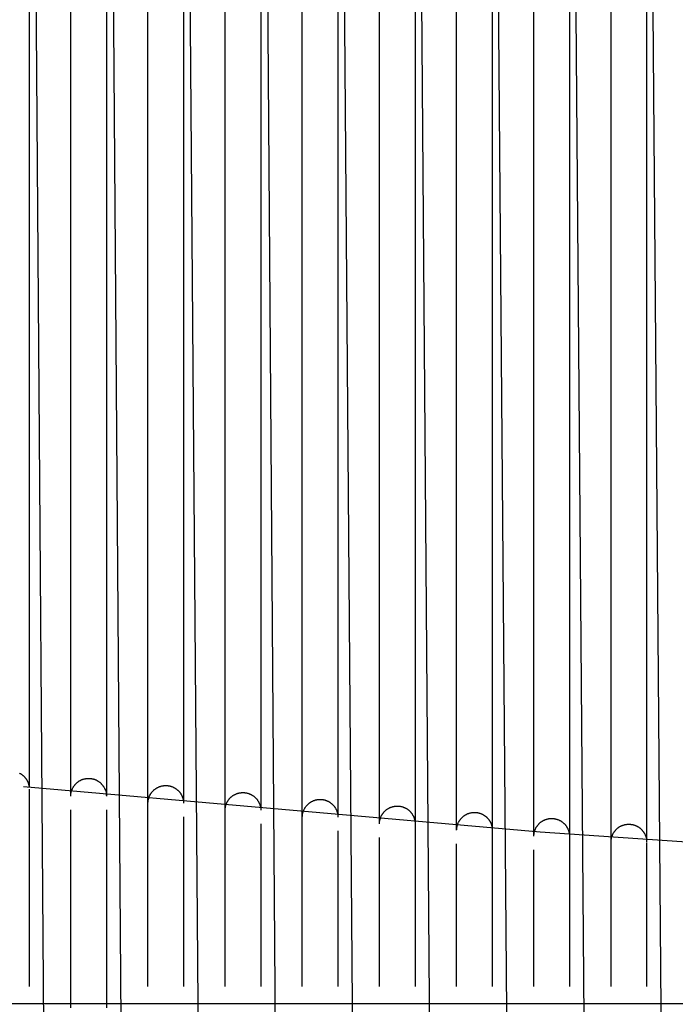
# Model space of a CAD drawing. Header units: millimetres. Extents: x 5000 to 6892, y 0 to 1693.
# Tile 30 of 49: x 5153 to 5264, y 1346 to 1512. Entities that reach past the tile are written whole.
import ezdxf

# ---------------------------------------------------------------- set-up
doc = ezdxf.new("R2010")
doc.units = ezdxf.units.MM
doc.layers.add('Make2D$Sichtbar$Kurven', color=7, linetype='Continuous', true_color=0x000000)

msp = doc.modelspace()

# ---------------------------------------------------------------- linework, layer by layer
at = {"layer": 'Make2D$Sichtbar$Kurven', "color": 18, "lineweight": -3, "true_color": 0x000000}
for points in [[(5154.81, 1671.07), (5157.4, 1319.03)], [(5167.81, 1671.07), (5170.45, 1312.45)], [(5193.81, 1671.07), (5196.47, 1310.12)], [(5180.81, 1654.24), (5183.47, 1310.12)], [(5206.81, 1654.24), (5209.47, 1310.12)], [(5219.81, 1654.24), (5222.47, 1310.12)], [(5245.86, 1640.09), (5248.55, 1301)], [(5154.81, 1635.84), (5154.81, 1382.5)], [(5161.81, 1380.99), (5161.81, 1635.4)], [(5167.81, 1635.4), (5167.81, 1381.02)], [(5239.81, 1374.24), (5239.81, 1632.89)], [(5245.81, 1632.89), (5245.81, 1374.24)], [(5258.9, 1632.44), (5261.47, 1310.12)], [(5232.96, 1620.56), (5235.47, 1310.12)], [(5174.81, 1379.81), (5174.81, 1594.15)], [(5180.81, 1594.16), (5180.81, 1379.82)], [(5187.81, 1378.64), (5187.81, 1593.76)], [(5193.81, 1593.76), (5193.81, 1378.65)], [(5200.81, 1377.45), (5200.81, 1593.37)], [(5206.81, 1593.36), (5206.81, 1377.45)], [(5213.81, 1376.33), (5213.81, 1592.99)], [(5219.81, 1592.98), (5219.81, 1376.33)], [(5226.81, 1375.26), (5226.81, 1592.62)], [(5232.81, 1592.62), (5232.81, 1375.26)], [(5252.81, 1373.32), (5252.81, 1591.94)], [(5258.81, 1591.94), (5258.81, 1373.28)], [(5153.2, 1384.87), (5153.26, 1384.83), (5153.32, 1384.8), (5153.39, 1384.76), (5153.45, 1384.72), (5153.51, 1384.68), (5153.57, 1384.64), (5153.63, 1384.59), (5153.69, 1384.55), (5153.74, 1384.5), (5153.8, 1384.45), (5153.85, 1384.41), (5153.9, 1384.35), (5153.96, 1384.3), (5154.01, 1384.25), (5154.06, 1384.2), (5154.1, 1384.14), (5154.15, 1384.08), (5154.2, 1384.03), (5154.24, 1383.97), (5154.28, 1383.91), (5154.32, 1383.84), (5154.36, 1383.78), (5154.4, 1383.72), (5154.43, 1383.66), (5154.46, 1383.61), (5154.49, 1383.56), (5154.52, 1383.5), (5154.54, 1383.45), (5154.57, 1383.39), (5154.59, 1383.34), (5154.61, 1383.28), (5154.63, 1383.23), (5154.65, 1383.17), (5154.67, 1383.11), (5154.69, 1383.06), (5154.71, 1383), (5154.72, 1382.94), (5154.74, 1382.88), (5154.75, 1382.82), (5154.76, 1382.74), (5154.78, 1382.66), (5154.79, 1382.58), (5154.8, 1382.5)], [(5161.81, 1381.03), (5161.81, 1381.13), (5161.82, 1381.23), (5161.83, 1381.33), (5161.84, 1381.43), (5161.86, 1381.53), (5161.88, 1381.63), (5161.9, 1381.72), (5161.93, 1381.82), (5161.96, 1381.92), (5161.99, 1382.01), (5162.03, 1382.11), (5162.06, 1382.18), (5162.09, 1382.24), (5162.12, 1382.31), (5162.15, 1382.38), (5162.19, 1382.44), (5162.22, 1382.51), (5162.26, 1382.57), (5162.3, 1382.63), (5162.34, 1382.69), (5162.38, 1382.75), (5162.43, 1382.81), (5162.47, 1382.87), (5162.52, 1382.93), (5162.57, 1382.98), (5162.62, 1383.04), (5162.67, 1383.09), (5162.72, 1383.14), (5162.77, 1383.19), (5162.83, 1383.24), (5162.88, 1383.29), (5162.94, 1383.33), (5163, 1383.38), (5163.05, 1383.42), (5163.11, 1383.46), (5163.18, 1383.51), (5163.24, 1383.55), (5163.3, 1383.58), (5163.37, 1383.62), (5163.43, 1383.65), (5163.5, 1383.69), (5163.56, 1383.72), (5163.63, 1383.75), (5163.7, 1383.78), (5163.77, 1383.8), (5163.84, 1383.83), (5163.91, 1383.85), (5163.98, 1383.87), (5164.05, 1383.89), (5164.12, 1383.91), (5164.2, 1383.93), (5164.27, 1383.94), (5164.34, 1383.95), (5164.41, 1383.97), (5164.49, 1383.97), (5164.56, 1383.98), (5164.63, 1383.99), (5164.7, 1383.99), (5164.78, 1383.99), (5164.85, 1383.99), (5164.92, 1383.99), (5165, 1383.99), (5165.07, 1383.98), (5165.14, 1383.97), (5165.21, 1383.96), (5165.29, 1383.95), (5165.36, 1383.94), (5165.43, 1383.93), (5165.5, 1383.91), (5165.58, 1383.89), (5165.65, 1383.87), (5165.72, 1383.85), (5165.79, 1383.83), (5165.86, 1383.8), (5165.93, 1383.78)], [(5165.93, 1383.78), (5166, 1383.75), (5166.07, 1383.72), (5166.13, 1383.68), (5166.2, 1383.65), (5166.26, 1383.62), (5166.33, 1383.58), (5166.39, 1383.54), (5166.45, 1383.5), (5166.51, 1383.46), (5166.57, 1383.42), (5166.63, 1383.38), (5166.69, 1383.33), (5166.75, 1383.28), (5166.8, 1383.24), (5166.86, 1383.19), (5166.91, 1383.14), (5166.96, 1383.09), (5167.01, 1383.03), (5167.06, 1382.98), (5167.11, 1382.92), (5167.15, 1382.87), (5167.2, 1382.81), (5167.24, 1382.75), (5167.29, 1382.69), (5167.33, 1382.63), (5167.37, 1382.57), (5167.4, 1382.5), (5167.44, 1382.44), (5167.48, 1382.37), (5167.51, 1382.31), (5167.54, 1382.24), (5167.57, 1382.17), (5167.64, 1381.99), (5167.7, 1381.81), (5167.75, 1381.62), (5167.78, 1381.43), (5167.8, 1381.24), (5167.81, 1381.05), (5167.81, 1381.02)], [(5174.81, 1379.81), (5174.81, 1379.91), (5174.83, 1380.1), (5174.85, 1380.3), (5174.89, 1380.49), (5174.95, 1380.68), (5175.01, 1380.87), (5175.09, 1381.06), (5175.19, 1381.24), (5175.22, 1381.3), (5175.26, 1381.37), (5175.3, 1381.43), (5175.34, 1381.49), (5175.39, 1381.55), (5175.43, 1381.61), (5175.48, 1381.67), (5175.52, 1381.73), (5175.57, 1381.78), (5175.62, 1381.84), (5175.67, 1381.89), (5175.72, 1381.94), (5175.78, 1381.99), (5175.83, 1382.04), (5175.89, 1382.09), (5175.94, 1382.13), (5176, 1382.18), (5176.06, 1382.22), (5176.12, 1382.26), (5176.18, 1382.3), (5176.24, 1382.34), (5176.3, 1382.38), (5176.37, 1382.42), (5176.43, 1382.45), (5176.5, 1382.48), (5176.57, 1382.52), (5176.63, 1382.55), (5176.7, 1382.57), (5176.77, 1382.6), (5176.84, 1382.62), (5176.91, 1382.65), (5176.98, 1382.67), (5177.05, 1382.69), (5177.13, 1382.71), (5177.2, 1382.72), (5177.27, 1382.74), (5177.34, 1382.75), (5177.42, 1382.76), (5177.49, 1382.77), (5177.56, 1382.78), (5177.64, 1382.78), (5177.71, 1382.79), (5177.78, 1382.79), (5177.86, 1382.79), (5177.93, 1382.78), (5178, 1382.78), (5178.08, 1382.78), (5178.15, 1382.77), (5178.22, 1382.76), (5178.29, 1382.75), (5178.37, 1382.74), (5178.44, 1382.72), (5178.51, 1382.71), (5178.58, 1382.69), (5178.65, 1382.67), (5178.72, 1382.65), (5178.79, 1382.62), (5178.86, 1382.6), (5178.93, 1382.57), (5179, 1382.54), (5179.06, 1382.51), (5179.13, 1382.48), (5179.2, 1382.45), (5179.26, 1382.41)], [(5343.87, 1369.13), (5291.08, 1371.51), (5240.89, 1374.93), (5153.84, 1382.59)], [(5154.81, 1382.2), (5154.81, 1379.91)], [(5179.26, 1382.41), (5179.33, 1382.37), (5179.39, 1382.34), (5179.46, 1382.3), (5179.52, 1382.25), (5179.58, 1382.21), (5179.64, 1382.17), (5179.69, 1382.12), (5179.75, 1382.08), (5179.81, 1382.03), (5179.86, 1381.98), (5179.91, 1381.93), (5179.97, 1381.88), (5180.02, 1381.82), (5180.07, 1381.77), (5180.11, 1381.71), (5180.16, 1381.66), (5180.2, 1381.6), (5180.25, 1381.54), (5180.29, 1381.48), (5180.33, 1381.42), (5180.37, 1381.36), (5180.41, 1381.29), (5180.44, 1381.23), (5180.48, 1381.17), (5180.51, 1381.1), (5180.54, 1381.03), (5180.57, 1380.97), (5180.6, 1380.9), (5180.63, 1380.83), (5180.65, 1380.76), (5180.67, 1380.69), (5180.7, 1380.62), (5180.74, 1380.43), (5180.78, 1380.24), (5180.8, 1380.05), (5180.81, 1379.86), (5180.81, 1379.82)], [(5187.81, 1378.64), (5187.81, 1378.71), (5187.82, 1378.78), (5187.82, 1378.85), (5187.83, 1378.93), (5187.84, 1379), (5187.85, 1379.07), (5187.86, 1379.14), (5187.87, 1379.21), (5187.89, 1379.28), (5187.91, 1379.36), (5187.93, 1379.43), (5187.95, 1379.5), (5187.97, 1379.57), (5188, 1379.64), (5188.02, 1379.71), (5188.05, 1379.78), (5188.08, 1379.85), (5188.12, 1379.92), (5188.15, 1379.98), (5188.18, 1380.05), (5188.22, 1380.12), (5188.26, 1380.18), (5188.3, 1380.24), (5188.34, 1380.31), (5188.39, 1380.37), (5188.43, 1380.43), (5188.48, 1380.49), (5188.52, 1380.54), (5188.57, 1380.6), (5188.62, 1380.65), (5188.67, 1380.71), (5188.73, 1380.76), (5188.78, 1380.81), (5188.83, 1380.86), (5188.89, 1380.91), (5188.95, 1380.95), (5189, 1381), (5189.06, 1381.04), (5189.12, 1381.08), (5189.18, 1381.12), (5189.25, 1381.16), (5189.31, 1381.2), (5189.37, 1381.23), (5189.44, 1381.27), (5189.5, 1381.3), (5189.57, 1381.33), (5189.64, 1381.36), (5189.7, 1381.39), (5189.77, 1381.42), (5189.84, 1381.44), (5189.91, 1381.46), (5189.98, 1381.49), (5190.05, 1381.5), (5190.13, 1381.52), (5190.2, 1381.54), (5190.27, 1381.55), (5190.34, 1381.57), (5190.42, 1381.58), (5190.49, 1381.58), (5190.57, 1381.59), (5190.64, 1381.6), (5190.71, 1381.6), (5190.79, 1381.6), (5190.86, 1381.6), (5190.94, 1381.6), (5191.01, 1381.6), (5191.08, 1381.59), (5191.15, 1381.58), (5191.23, 1381.57), (5191.3, 1381.56), (5191.37, 1381.55), (5191.44, 1381.54), (5191.51, 1381.52), (5191.58, 1381.5), (5191.66, 1381.48), (5191.73, 1381.46), (5191.79, 1381.44), (5191.86, 1381.41), (5191.93, 1381.39), (5192, 1381.36), (5192.07, 1381.33), (5192.13, 1381.3), (5192.2, 1381.26), (5192.26, 1381.23), (5192.33, 1381.19), (5192.39, 1381.15), (5192.45, 1381.11), (5192.52, 1381.07), (5192.58, 1381.03)], [(5192.58, 1381.03), (5192.64, 1380.98), (5192.7, 1380.94), (5192.75, 1380.89), (5192.81, 1380.84), (5192.86, 1380.79), (5192.92, 1380.74), (5192.97, 1380.69), (5193.02, 1380.63), (5193.07, 1380.58), (5193.12, 1380.52), (5193.16, 1380.47), (5193.21, 1380.41), (5193.25, 1380.35), (5193.29, 1380.29), (5193.33, 1380.23), (5193.37, 1380.17), (5193.41, 1380.1), (5193.45, 1380.04), (5193.48, 1379.98), (5193.51, 1379.91), (5193.54, 1379.84), (5193.57, 1379.78), (5193.6, 1379.71), (5193.63, 1379.64), (5193.65, 1379.57), (5193.67, 1379.5), (5193.7, 1379.43), (5193.71, 1379.36), (5193.73, 1379.29), (5193.75, 1379.22), (5193.76, 1379.14), (5193.78, 1379.07), (5193.8, 1378.88), (5193.81, 1378.69), (5193.81, 1378.65)], [(5154.81, 1379.91), (5154.81, 1348.95)], [(5174.81, 1377.49), (5174.81, 1379.79), (5174.81, 1379.79)], [(5200.81, 1377.45), (5200.81, 1377.54), (5200.82, 1377.64), (5200.83, 1377.73), (5200.84, 1377.83), (5200.85, 1377.92), (5200.87, 1378.02), (5200.89, 1378.11), (5200.91, 1378.21), (5200.94, 1378.3), (5200.96, 1378.38), (5200.99, 1378.47), (5201.02, 1378.55), (5201.05, 1378.63), (5201.09, 1378.71), (5201.13, 1378.79), (5201.17, 1378.86), (5201.21, 1378.94), (5201.25, 1379.02), (5201.3, 1379.09), (5201.35, 1379.16), (5201.4, 1379.23), (5201.45, 1379.3), (5201.51, 1379.37), (5201.56, 1379.43), (5201.62, 1379.5), (5201.67, 1379.55), (5201.73, 1379.6), (5201.78, 1379.66), (5201.84, 1379.71), (5201.89, 1379.75), (5201.95, 1379.8), (5202.01, 1379.85), (5202.07, 1379.89), (5202.13, 1379.93), (5202.19, 1379.97), (5202.25, 1380.01), (5202.31, 1380.05), (5202.38, 1380.08), (5202.44, 1380.12), (5202.51, 1380.15), (5202.57, 1380.18), (5202.64, 1380.21), (5202.71, 1380.24), (5202.78, 1380.26), (5202.85, 1380.29), (5202.92, 1380.31), (5202.99, 1380.33), (5203.06, 1380.35), (5203.13, 1380.37), (5203.2, 1380.38), (5203.27, 1380.4), (5203.34, 1380.41), (5203.42, 1380.42), (5203.49, 1380.43), (5203.57, 1380.44), (5203.64, 1380.44), (5203.71, 1380.45), (5203.79, 1380.45), (5203.86, 1380.45), (5203.94, 1380.45), (5204.01, 1380.44), (5204.09, 1380.44), (5204.16, 1380.43), (5204.23, 1380.42), (5204.3, 1380.41), (5204.38, 1380.39), (5204.45, 1380.38), (5204.52, 1380.36), (5204.59, 1380.35), (5204.66, 1380.33), (5204.73, 1380.3), (5204.8, 1380.28), (5204.87, 1380.26), (5204.94, 1380.23), (5205, 1380.2), (5205.07, 1380.17), (5205.14, 1380.14), (5205.2, 1380.11), (5205.27, 1380.07), (5205.33, 1380.04), (5205.39, 1380), (5205.46, 1379.96), (5205.52, 1379.92), (5205.58, 1379.87), (5205.64, 1379.83), (5205.69, 1379.78), (5205.75, 1379.74), (5205.81, 1379.69), (5205.86, 1379.64)], [(5205.86, 1379.64), (5205.92, 1379.59), (5205.97, 1379.53), (5206.02, 1379.48), (5206.07, 1379.42), (5206.12, 1379.37), (5206.16, 1379.31), (5206.21, 1379.25), (5206.25, 1379.19), (5206.3, 1379.13), (5206.34, 1379.07), (5206.37, 1379.01), (5206.41, 1378.95), (5206.45, 1378.88), (5206.48, 1378.82), (5206.51, 1378.75), (5206.55, 1378.69), (5206.57, 1378.62), (5206.6, 1378.55), (5206.63, 1378.48), (5206.65, 1378.41), (5206.68, 1378.34), (5206.7, 1378.27), (5206.72, 1378.2), (5206.73, 1378.13), (5206.75, 1378.06), (5206.76, 1377.99), (5206.78, 1377.92), (5206.79, 1377.84), (5206.79, 1377.77), (5206.8, 1377.69), (5206.81, 1377.62), (5206.81, 1377.55), (5206.81, 1377.45), (5206.81, 1377.45)], [(5213.81, 1376.33), (5213.81, 1376.41), (5213.82, 1376.6), (5213.83, 1376.68), (5213.84, 1376.75), (5213.85, 1376.83), (5213.87, 1376.9), (5213.88, 1376.97), (5213.9, 1377.04), (5213.92, 1377.11), (5213.94, 1377.19), (5213.96, 1377.26), (5213.98, 1377.32), (5214.01, 1377.39), (5214.03, 1377.46), (5214.06, 1377.53), (5214.09, 1377.6), (5214.12, 1377.66), (5214.16, 1377.73), (5214.19, 1377.79), (5214.23, 1377.85), (5214.26, 1377.92), (5214.3, 1377.98), (5214.34, 1378.04), (5214.39, 1378.1), (5214.43, 1378.16), (5214.48, 1378.22), (5214.52, 1378.27), (5214.57, 1378.33), (5214.62, 1378.38), (5214.67, 1378.44), (5214.73, 1378.49), (5214.78, 1378.54), (5214.84, 1378.59), (5214.89, 1378.64), (5214.95, 1378.68), (5215.01, 1378.73), (5215.07, 1378.77), (5215.13, 1378.82), (5215.19, 1378.86), (5215.25, 1378.9), (5215.32, 1378.93), (5215.38, 1378.97), (5215.45, 1379), (5215.51, 1379.04), (5215.58, 1379.07), (5215.65, 1379.1), (5215.71, 1379.12), (5215.78, 1379.15), (5215.85, 1379.17), (5215.92, 1379.2), (5215.99, 1379.22), (5216.06, 1379.24), (5216.13, 1379.25), (5216.2, 1379.27), (5216.28, 1379.28), (5216.35, 1379.3), (5216.42, 1379.31), (5216.49, 1379.31), (5216.57, 1379.32), (5216.64, 1379.33), (5216.71, 1379.33), (5216.79, 1379.33), (5216.86, 1379.33), (5216.94, 1379.33), (5217.01, 1379.32), (5217.09, 1379.32), (5217.16, 1379.31), (5217.23, 1379.3), (5217.31, 1379.29), (5217.38, 1379.28), (5217.45, 1379.26), (5217.52, 1379.25), (5217.6, 1379.23), (5217.67, 1379.21), (5217.74, 1379.19), (5217.81, 1379.16), (5217.87, 1379.14), (5217.94, 1379.11), (5218.01, 1379.08), (5218.08, 1379.05), (5218.14, 1379.02), (5218.21, 1378.99), (5218.27, 1378.95), (5218.34, 1378.92), (5218.4, 1378.88), (5218.46, 1378.84), (5218.52, 1378.8), (5218.58, 1378.76), (5218.64, 1378.71), (5218.7, 1378.67), (5218.75, 1378.62), (5218.81, 1378.57), (5218.86, 1378.52), (5218.92, 1378.47), (5218.97, 1378.42), (5219.02, 1378.36), (5219.07, 1378.31), (5219.12, 1378.25)], [(5161.81, 1348.95), (5161.81, 1378.7)], [(5167.81, 1378.7), (5167.81, 1348.95)], [(5187.81, 1376.31), (5187.81, 1378.6), (5187.81, 1378.6)], [(5219.12, 1378.25), (5219.17, 1378.19), (5219.21, 1378.13), (5219.26, 1378.07), (5219.3, 1378.01), (5219.34, 1377.95), (5219.38, 1377.88), (5219.42, 1377.82), (5219.45, 1377.76), (5219.49, 1377.69), (5219.52, 1377.62), (5219.55, 1377.55), (5219.58, 1377.49), (5219.61, 1377.42), (5219.64, 1377.35), (5219.66, 1377.27), (5219.68, 1377.2), (5219.7, 1377.13), (5219.72, 1377.06), (5219.74, 1376.99), (5219.75, 1376.92), (5219.77, 1376.85), (5219.78, 1376.78), (5219.79, 1376.71), (5219.8, 1376.63), (5219.81, 1376.54), (5219.81, 1376.44), (5219.81, 1376.34), (5219.81, 1376.33)], [(5226.81, 1375.26), (5226.81, 1375.26), (5226.81, 1375.33), (5226.82, 1375.4), (5226.82, 1375.47), (5226.83, 1375.54), (5226.83, 1375.62), (5226.84, 1375.69), (5226.85, 1375.76), (5226.87, 1375.83), (5226.88, 1375.9), (5226.9, 1375.97), (5226.92, 1376.05), (5226.94, 1376.12), (5226.96, 1376.19), (5226.98, 1376.26), (5227.01, 1376.33), (5227.03, 1376.4), (5227.06, 1376.46), (5227.09, 1376.53), (5227.13, 1376.6), (5227.16, 1376.66), (5227.19, 1376.73), (5227.23, 1376.79), (5227.27, 1376.85), (5227.31, 1376.91), (5227.35, 1376.97), (5227.39, 1377.03), (5227.43, 1377.09), (5227.48, 1377.15), (5227.53, 1377.2), (5227.58, 1377.26), (5227.62, 1377.31), (5227.68, 1377.37), (5227.73, 1377.42), (5227.78, 1377.47), (5227.84, 1377.52), (5227.89, 1377.57), (5227.95, 1377.61), (5228.01, 1377.66), (5228.07, 1377.7), (5228.13, 1377.74), (5228.19, 1377.79), (5228.26, 1377.82), (5228.32, 1377.86), (5228.39, 1377.9), (5228.45, 1377.93), (5228.52, 1377.97), (5228.58, 1378), (5228.65, 1378.03), (5228.72, 1378.05), (5228.79, 1378.08), (5228.86, 1378.1), (5228.93, 1378.13), (5229, 1378.15), (5229.07, 1378.17), (5229.14, 1378.18), (5229.21, 1378.2), (5229.28, 1378.21), (5229.35, 1378.23), (5229.43, 1378.24), (5229.5, 1378.24), (5229.57, 1378.25), (5229.65, 1378.26), (5229.72, 1378.26), (5229.79, 1378.26), (5229.87, 1378.26), (5229.94, 1378.26), (5230.01, 1378.25), (5230.09, 1378.25), (5230.16, 1378.24), (5230.23, 1378.23), (5230.31, 1378.22), (5230.38, 1378.21), (5230.45, 1378.19), (5230.53, 1378.17), (5230.6, 1378.16), (5230.67, 1378.14), (5230.74, 1378.11), (5230.81, 1378.09), (5230.88, 1378.06), (5230.95, 1378.04), (5231.02, 1378.01), (5231.08, 1377.98), (5231.15, 1377.95), (5231.21, 1377.91), (5231.28, 1377.88), (5231.34, 1377.84), (5231.4, 1377.8), (5231.47, 1377.76), (5231.53, 1377.72), (5231.58, 1377.68), (5231.64, 1377.64), (5231.7, 1377.59), (5231.76, 1377.54), (5231.81, 1377.5), (5231.87, 1377.45), (5231.92, 1377.4), (5231.97, 1377.34), (5232.02, 1377.29), (5232.07, 1377.24), (5232.12, 1377.18), (5232.16, 1377.12), (5232.21, 1377.06), (5232.25, 1377), (5232.3, 1376.94), (5232.34, 1376.88)], [(5174.81, 1348.95), (5174.81, 1377.49)], [(5180.81, 1377.49), (5180.81, 1348.95)], [(5187.81, 1348.95), (5187.81, 1376.31)], [(5193.81, 1376.31), (5193.81, 1348.95)], [(5200.81, 1375.15), (5200.81, 1376.16), (5200.81, 1376.99), (5200.81, 1377.45), (5200.81, 1377.45)], [(5219.81, 1376.33), (5219.81, 1374.04)], [(5232.34, 1376.88), (5232.37, 1376.83), (5232.4, 1376.77), (5232.43, 1376.72), (5232.46, 1376.66), (5232.49, 1376.61), (5232.52, 1376.55), (5232.55, 1376.49), (5232.57, 1376.44), (5232.6, 1376.38), (5232.62, 1376.32), (5232.64, 1376.26), (5232.66, 1376.2), (5232.68, 1376.14), (5232.7, 1376.08), (5232.71, 1376.02), (5232.73, 1375.96), (5232.75, 1375.89), (5232.76, 1375.82), (5232.77, 1375.75), (5232.78, 1375.67), (5232.79, 1375.6), (5232.8, 1375.53), (5232.81, 1375.46), (5232.81, 1375.38), (5232.81, 1375.29), (5232.81, 1375.26)], [(5239.81, 1374.24), (5239.81, 1374.3), (5239.82, 1374.49), (5239.84, 1374.68), (5239.88, 1374.87), (5239.93, 1375.06), (5239.98, 1375.24), (5240.01, 1375.31), (5240.04, 1375.38), (5240.07, 1375.45), (5240.1, 1375.51), (5240.13, 1375.58), (5240.16, 1375.65), (5240.2, 1375.71), (5240.23, 1375.77), (5240.27, 1375.84), (5240.31, 1375.9), (5240.35, 1375.96), (5240.4, 1376.02), (5240.44, 1376.08), (5240.49, 1376.13), (5240.53, 1376.19), (5240.58, 1376.25), (5240.63, 1376.3), (5240.68, 1376.35), (5240.73, 1376.4), (5240.79, 1376.45), (5240.84, 1376.5), (5240.9, 1376.55), (5240.95, 1376.6), (5241.01, 1376.64), (5241.07, 1376.68), (5241.13, 1376.73), (5241.19, 1376.77), (5241.26, 1376.8), (5241.32, 1376.84), (5241.39, 1376.88), (5241.45, 1376.91), (5241.52, 1376.95), (5241.59, 1376.98), (5241.65, 1377.01), (5241.72, 1377.04), (5241.79, 1377.06), (5241.86, 1377.09), (5241.93, 1377.11), (5242, 1377.13), (5242.08, 1377.15), (5242.15, 1377.17), (5242.22, 1377.18), (5242.29, 1377.19), (5242.36, 1377.21), (5242.43, 1377.22), (5242.51, 1377.22), (5242.58, 1377.23), (5242.65, 1377.24), (5242.73, 1377.24), (5242.8, 1377.24), (5242.87, 1377.24), (5242.95, 1377.24), (5243.02, 1377.23), (5243.09, 1377.23), (5243.16, 1377.22), (5243.24, 1377.21), (5243.31, 1377.2), (5243.38, 1377.18), (5243.45, 1377.17), (5243.53, 1377.15), (5243.6, 1377.13), (5243.67, 1377.11), (5243.74, 1377.09), (5243.81, 1377.07), (5243.88, 1377.04), (5243.95, 1377.01), (5244.02, 1376.99), (5244.09, 1376.96), (5244.15, 1376.92), (5244.22, 1376.89), (5244.28, 1376.85), (5244.35, 1376.82), (5244.41, 1376.78), (5244.47, 1376.74), (5244.53, 1376.7), (5244.59, 1376.66), (5244.65, 1376.61), (5244.71, 1376.57), (5244.76, 1376.52), (5244.82, 1376.47), (5244.87, 1376.42), (5244.92, 1376.37), (5244.98, 1376.32), (5245.03, 1376.27), (5245.07, 1376.21), (5245.12, 1376.15), (5245.17, 1376.1), (5245.21, 1376.04), (5245.26, 1375.98), (5245.3, 1375.92), (5245.34, 1375.86), (5245.38, 1375.79), (5245.42, 1375.73), (5245.45, 1375.67), (5245.49, 1375.6), (5245.52, 1375.53)], [(5252.81, 1373.32), (5252.82, 1373.51), (5252.84, 1373.7), (5252.88, 1373.89), (5252.92, 1374.08), (5252.98, 1374.27), (5253.05, 1374.44), (5253.13, 1374.62), (5253.16, 1374.69), (5253.2, 1374.75), (5253.24, 1374.81), (5253.28, 1374.88), (5253.32, 1374.94), (5253.36, 1375), (5253.4, 1375.06), (5253.45, 1375.12), (5253.49, 1375.18), (5253.54, 1375.23), (5253.59, 1375.29), (5253.64, 1375.34), (5253.69, 1375.39), (5253.74, 1375.44), (5253.79, 1375.49), (5253.85, 1375.54), (5253.9, 1375.59), (5253.96, 1375.64), (5254.02, 1375.68), (5254.08, 1375.72), (5254.14, 1375.77), (5254.2, 1375.81), (5254.26, 1375.84), (5254.32, 1375.88), (5254.39, 1375.92), (5254.45, 1375.95), (5254.52, 1375.98), (5254.59, 1376.01), (5254.66, 1376.04), (5254.73, 1376.07), (5254.8, 1376.1), (5254.87, 1376.12), (5254.94, 1376.14), (5255.01, 1376.17), (5255.08, 1376.18), (5255.15, 1376.2), (5255.23, 1376.22), (5255.3, 1376.23), (5255.37, 1376.24), (5255.44, 1376.25), (5255.52, 1376.26), (5255.59, 1376.27), (5255.66, 1376.27), (5255.74, 1376.27), (5255.81, 1376.28), (5255.88, 1376.27), (5255.95, 1376.27), (5256.03, 1376.27), (5256.1, 1376.26), (5256.17, 1376.25), (5256.25, 1376.24), (5256.32, 1376.23), (5256.39, 1376.22), (5256.46, 1376.2), (5256.53, 1376.19), (5256.6, 1376.17), (5256.67, 1376.15), (5256.74, 1376.13), (5256.81, 1376.1), (5256.88, 1376.08), (5256.95, 1376.05), (5257.02, 1376.02), (5257.09, 1375.99), (5257.16, 1375.96), (5257.22, 1375.92), (5257.29, 1375.89), (5257.35, 1375.85), (5257.42, 1375.81), (5257.48, 1375.77), (5257.54, 1375.73), (5257.6, 1375.69), (5257.66, 1375.64), (5257.71, 1375.6), (5257.77, 1375.55), (5257.82, 1375.5), (5257.88, 1375.45), (5257.93, 1375.4), (5257.98, 1375.35), (5258.03, 1375.29), (5258.08, 1375.24), (5258.13, 1375.18), (5258.17, 1375.13), (5258.22, 1375.07), (5258.26, 1375.01), (5258.3, 1374.95), (5258.34, 1374.89), (5258.38, 1374.83), (5258.42, 1374.76), (5258.45, 1374.7), (5258.49, 1374.63), (5258.52, 1374.57), (5258.55, 1374.5), (5258.58, 1374.43), (5258.61, 1374.36), (5258.63, 1374.29), (5258.66, 1374.22)], [(5200.81, 1348.95), (5200.81, 1375.15)], [(5206.81, 1375.15), (5206.81, 1348.95)], [(5232.81, 1375.26), (5232.81, 1372.96)], [(5245.52, 1375.53), (5245.56, 1375.44), (5245.6, 1375.35), (5245.64, 1375.25), (5245.67, 1375.16), (5245.7, 1375.06), (5245.72, 1374.96), (5245.75, 1374.87), (5245.77, 1374.77), (5245.78, 1374.67), (5245.79, 1374.57), (5245.8, 1374.48), (5245.81, 1374.38), (5245.81, 1374.31), (5245.81, 1374.24)], [(5213.81, 1348.95), (5213.81, 1374.04)], [(5219.81, 1374.04), (5219.81, 1348.95)], [(5226.81, 1348.95), (5226.81, 1372.96)], [(5232.81, 1372.96), (5232.81, 1348.95)], [(5245.81, 1374.24), (5245.81, 1371.94)], [(5252.81, 1370.98), (5252.81, 1372.81), (5252.81, 1373.24), (5252.81, 1373.28)], [(5258.66, 1374.22), (5258.72, 1374.02), (5258.76, 1373.83), (5258.79, 1373.63), (5258.81, 1373.43), (5258.81, 1373.28)], [(5258.81, 1373.21), (5258.81, 1372.81), (5258.81, 1371.99), (5258.81, 1370.98)], [(5239.81, 1348.95), (5239.81, 1371.94)], [(5245.81, 1371.94), (5245.81, 1348.95)], [(5252.81, 1348.95), (5252.81, 1370.98)], [(5258.81, 1370.98), (5258.81, 1348.95)], [(5161.81, 1368.98), (5161.81, 1369.02)], [(5200.81, 1365.77), (5200.81, 1365.81)], [(5213.81, 1364.74), (5213.81, 1364.79)], [(5161.81, 1345.33), (5161.81, 1348.95)], [(5167.81, 1348.95), (5167.81, 1345.33)], [(5395.69, 1346.03), (5089.72, 1346.03)]]:
    msp.add_lwpolyline(points, dxfattribs=at)

doc.saveas('drawing.dxf')
